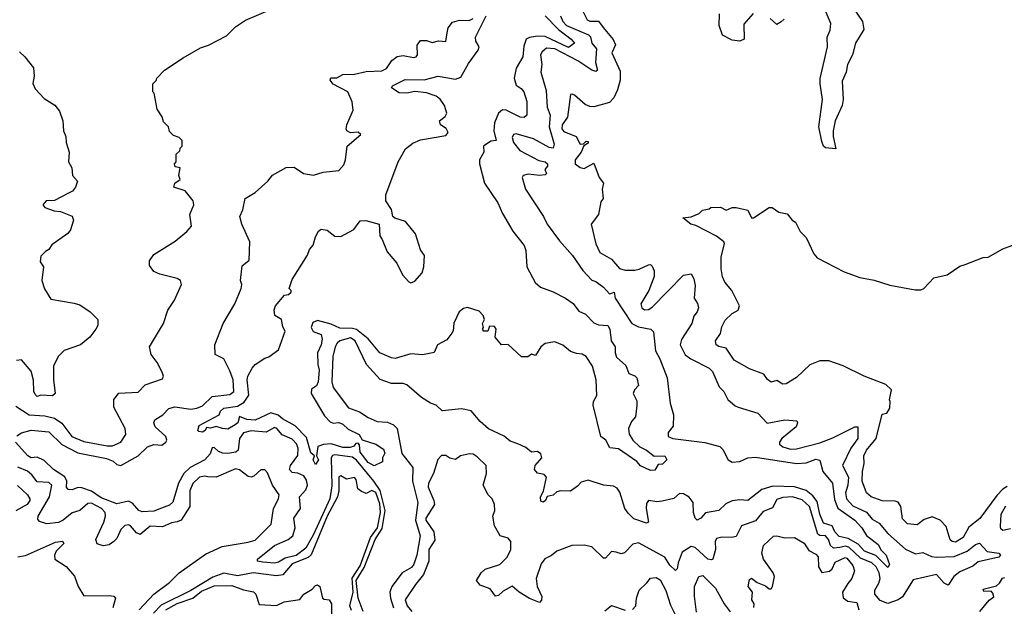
# Model space of a CAD drawing. Extents: x 2472589 to 2662339, y 701009 to 849030.
# Tile 166 of 256: x 2563706 to 2568763, y 776192 to 779205. Entities that reach past the tile are written whole.
import ezdxf

# ---------------------------------------------------------------- set-up
doc = ezdxf.new("R2010")
doc.units = 0

msp = doc.modelspace()

# ---------------------------------------------------------------- linework, layer by layer
at = {"layer": '0CON05XD'}
for points in [[(2564250, 777075), (2564246.9, 777105), (2564189.4, 777215), (2564188.8, 777255), (2564215, 777286.7), (2564315, 777292), (2564350.5, 777329.5), (2564439.2, 777360.8), (2564443.8, 777375), (2564438, 777395), (2564412, 777445), (2564381.2, 777485), (2564372, 777525), (2564443.8, 777645), (2564466.1, 777713.9), (2564500, 777765), (2564536.7, 777845), (2564532.5, 777865), (2564515, 777876.7), (2564425, 777897.5), (2564395, 777912.5), (2564373, 777943), (2564373, 777967), (2564395, 778000), (2564505, 778067.5), (2564565, 778117.5), (2564587.5, 778145), (2564580, 778205), (2564600, 778255), (2564596.2, 778275), (2564556.1, 778326.1), (2564496.7, 778345), (2564503.3, 778365), (2564530, 778385), (2564522.5, 778405), (2564530, 778445), (2564505, 778450), (2564500, 778465), (2564510, 778475), (2564510, 778515), (2564528.3, 778531.7), (2564530, 778545), (2564540, 778555), (2564540, 778585), (2564525, 778600), (2564495, 778610), (2564475, 778630), (2564470, 778655), (2564445, 778680), (2564436.7, 778706.7), (2564412.5, 778745), (2564397, 778827), (2564390, 778835), (2564390, 778875), (2564407, 778893), (2564410, 778905), (2564450, 778945), (2564545, 779010), (2564635, 779060), (2564675.9, 779074.1), (2564768.3, 779121.7), (2564815, 779167.5), (2564865, 779203.3), (2565015, 779266.2)], [(2567986.6, 779266.6), (2568034, 779195), (2568042, 779155), (2567998, 779085), (2567983.5, 779025), (2567957.5, 778975), (2567951.4, 778935), (2567930.9, 778889.1), (2567936, 778795), (2567930, 778765), (2567894.3, 778685), (2567884, 778635), (2567884.2, 778605), (2567897.7, 778542.3), (2567845, 778547.5), (2567833.8, 778555), (2567825, 778580), (2567810.8, 778655), (2567830, 778795), (2567816.5, 778875), (2567817.5, 778902.5), (2567854.5, 779065), (2567853.6, 779115), (2567868, 779152), (2567871.5, 779185), (2567834.4, 779275)], [(2563691.7, 777068.3), (2563715, 777083.8), (2563765, 777096.9), (2563855, 777088.1), (2563922.6, 777022.6), (2564005, 776980.9), (2564151.6, 776951.6), (2564185, 776937.8), (2564205, 776920.5), (2564225, 776915.4), (2564314.3, 776965), (2564361.7, 777011.7), (2564395, 777022.9), (2564435, 777020.5), (2564456.9, 777035), (2564461.4, 777045), (2564457.1, 777065), (2564402, 777115), (2564394, 777135), (2564400.3, 777149.7), (2564441.2, 777175), (2564471.9, 777208.1), (2564503.3, 777216.7), (2564585, 777205.5), (2564615, 777209.2), (2564645, 777221.8), (2564695, 777270.5), (2564785, 777280.5), (2564805.6, 777295), (2564801.5, 777355), (2564785, 777401.2), (2564755, 777464), (2564710, 777485), (2564707.5, 777535), (2564750, 777645), (2564810, 777745), (2564842.5, 777825), (2564847.5, 777845), (2564840, 777865), (2564848.3, 777941.7), (2564885, 777970), (2564887.5, 778065), (2564846, 778155), (2564836.7, 778195), (2564851.2, 778228.8), (2564863.4, 778286.6), (2564915, 778318), (2564980, 778375), (2565005, 778406.7), (2565074.2, 778445.8), (2565115, 778447.1), (2565163.3, 778415), (2565215, 778406.2), (2565265, 778421.2), (2565345, 778431.2), (2565370.7, 778459.3), (2565380, 778485), (2565388, 778555), (2565457.5, 778615), (2565445, 778626.7), (2565405, 778624.2), (2565386.7, 778635), (2565382.5, 778645), (2565386.2, 778665), (2565419.3, 778740.7), (2565413.3, 778783.3), (2565391.2, 778835), (2565315, 778873.3), (2565300, 778895), (2565303.6, 778906.4), (2565335, 778906.7), (2565365, 778923.3), (2565425, 778924.7), (2565485, 778939.2), (2565565, 778941.8), (2565589.2, 778955), (2565617.5, 778995), (2565645, 779015.7), (2565675, 779021.4), (2565728.3, 779011.7), (2565742.5, 779015), (2565748.8, 779025), (2565748, 779075), (2565765, 779098), (2565795, 779098.6), (2565825, 779088), (2565856.4, 779096.4), (2565895, 779092.5), (2565902, 779138), (2565906.1, 779163.9), (2565928.1, 779191.9), (2565965, 779203.3), (2566015, 779200.6), (2566035, 779210.6)], [(2566405.4, 779225), (2566473.8, 779153.8), (2566538.9, 779105), (2566556, 779085), (2566525, 779062.8), (2566405, 779119.4), (2566365, 779120.7), (2566325, 779114.2), (2566307.7, 779105), (2566295, 779068.8), (2566289.6, 779015), (2566255, 778956.9), (2566245.3, 778905), (2566255, 778868.1), (2566282, 778852), (2566295.8, 778835), (2566310.6, 778785), (2566310, 778715), (2566296.7, 778703.3), (2566275.5, 778704.5), (2566205, 778740), (2566185, 778742), (2566164.5, 778725.5), (2566143.8, 778675), (2566141.8, 778635), (2566152.5, 778585), (2566125, 778581.2), (2566087.5, 778555), (2566090, 778525), (2566067.9, 778485), (2566067.9, 778465), (2566093.1, 778365), (2566161.9, 778265), (2566185, 778210), (2566239.3, 778119.3), (2566297.1, 778045), (2566305, 778020), (2566311.1, 777935), (2566352.9, 777855), (2566381.1, 777831.1), (2566445, 777808.2), (2566510, 777775), (2566548.1, 777748.1), (2566578.3, 777708.3), (2566612.3, 777692.3), (2566655, 777648.8), (2566678.8, 777638.8), (2566726.2, 777635), (2566737.5, 777615), (2566743.8, 777555), (2566763.8, 777525), (2566763.9, 777493.9), (2566771.7, 777471.7), (2566819.3, 777429.3), (2566835, 777387.5), (2566865, 777376.7), (2566875.8, 777365.8), (2566884.1, 777325.9), (2566863.8, 777305), (2566856, 777285), (2566875, 777247.5), (2566875.7, 777224.3), (2566868, 777165), (2566848.9, 777141.1), (2566832, 777105), (2566837, 777077), (2566855.8, 777045), (2566890.7, 777010.7), (2566925, 776994.4), (2566965, 776963.3), (2567020, 776965), (2567030, 776945), (2567007, 776923), (2566985, 776920), (2566968.3, 776891.7), (2566945, 776890), (2566895, 776914), (2566875.8, 776935.8), (2566781.2, 777001.2), (2566737, 777007), (2566716.7, 777045), (2566690, 777065), (2566651.8, 777225), (2566653.3, 777245), (2566670, 777275), (2566666.2, 777355), (2566647.9, 777425), (2566615, 777475.5), (2566595, 777487.9), (2566565, 777490), (2566535, 777501.5), (2566495, 777534.4), (2566455, 777550), (2566405, 777542), (2566382.5, 777525), (2566355, 777480), (2566335, 777487.5), (2566316.4, 777473.6), (2566283.9, 777473.9), (2566215, 777537.5), (2566180, 777535), (2566147.5, 777575), (2566152.5, 777615), (2566145, 777630), (2566118.3, 777631.7), (2566110, 777605), (2566090, 777605), (2566083.3, 777615), (2566087.5, 777625), (2566083.3, 777645), (2566092.5, 777665), (2566085.8, 777685.8), (2566065, 777708.8), (2566005, 777726.2), (2565985, 777721.2), (2565963.8, 777705), (2565935, 777646.7), (2565932.1, 777607.9), (2565925.5, 777594.5), (2565899.2, 777560.8), (2565852, 777535), (2565835, 777496.7), (2565775, 777483.8), (2565715, 777488.6), (2565635, 777465.7), (2565615, 777468.6), (2565555, 777494.4), (2565495.8, 777565.8), (2565435, 777613.3), (2565415, 777619.5), (2565350.6, 777620.6), (2565305, 777641.2), (2565235, 777660), (2565210.7, 777649.3), (2565203.6, 777623.6), (2565213.9, 777603.9), (2565255, 777587.5), (2565259.2, 777565), (2565254, 777535), (2565236.2, 777495), (2565236.9, 777435), (2565244.3, 777405), (2565239.4, 777345), (2565230, 777325), (2565205, 777307.5), (2565202.5, 777285), (2565271.4, 777171.4), (2565300, 777140), (2565315, 777133.8), (2565345, 777135.6), (2565365, 777127.1), (2565392.5, 777102.5), (2565450, 777075), (2565465, 777047.5), (2565535, 777025.8), (2565575, 777000), (2565581.7, 776978.3), (2565570, 776955), (2565570, 776935), (2565526.4, 776913.6), (2565495, 776931.2), (2565455, 776984), (2565451.7, 777021.7), (2565445, 777030), (2565431.7, 777028.3), (2565422.5, 777015), (2565402.5, 777007.5), (2565365, 777008.5), (2565305, 777027.1), (2565266.8, 777023.2), (2565237.5, 777012.5), (2565230, 776965), (2565240, 776945), (2565225, 776920), (2565213.3, 776945), (2565220, 776965), (2565200.5, 776980.5), (2565178.7, 777058.7), (2565120, 777120), (2565056.2, 777155), (2565033.9, 777173.9), (2564995, 777186), (2564915, 777149.2), (2564872.5, 777152.5), (2564835, 777167.5), (2564826.2, 777135), (2564813.3, 777125), (2564775, 777102.5), (2564746.7, 777105), (2564715, 777116.2), (2564685, 777106.7), (2564665, 777110), (2564657.5, 777095), (2564645, 777087.5), (2564625, 777090), (2564620, 777095), (2564628.3, 777121.7), (2564730, 777175), (2564736.7, 777195), (2564755, 777210), (2564825, 777220), (2564858.6, 777241.4), (2564883.3, 777276.7), (2564874.2, 777355.8), (2564877.5, 777375), (2564900, 777415), (2564915.9, 777434.1), (2564965, 777466.7), (2564986.1, 777473.9), (2565035, 777510), (2565070, 777605), (2565057.5, 777627.5), (2565050, 777665), (2565016.4, 777686.4), (2565012.5, 777715), (2565020, 777735), (2565065, 777790), (2565087, 777793), (2565100, 777805), (2565100, 777815), (2565090, 777825), (2565105, 777870), (2565183.8, 777995), (2565193.8, 778025), (2565213.6, 778046.4), (2565225, 778090), (2565240.7, 778119.3), (2565255, 778130), (2565285, 778123.3), (2565324.1, 778094.1), (2565355, 778091.2), (2565421.7, 778128.3), (2565455, 778172.5), (2565483, 778173), (2565552.5, 778155), (2565556.2, 778095), (2565566.8, 778076.8), (2565593.4, 778013.4), (2565642.9, 777955), (2565672.5, 777895), (2565705, 777858.8), (2565715, 777854), (2565735, 777862), (2565772.9, 777905), (2565781.1, 777935), (2565784.2, 777994.2), (2565765, 778023.3), (2565738, 778105), (2565687.9, 778167.9), (2565632.5, 778185), (2565622.5, 778195), (2565615, 778230), (2565586.7, 778275), (2565586.7, 778305), (2565650, 778475), (2565688.2, 778541.8), (2565725, 778570.8), (2565765, 778588.6), (2565895, 778610.8), (2565907.1, 778625), (2565896.9, 778646.9), (2565866.7, 778665), (2565861.2, 778685), (2565891.4, 778708.6), (2565900, 778725), (2565887.5, 778765), (2565866.2, 778796.2), (2565845, 778811.5), (2565795, 778830), (2565735, 778835.4), (2565695, 778828.2), (2565655, 778829.5), (2565616.2, 778855), (2565621.2, 778865), (2565685, 778897.1), (2565783.3, 778896.7), (2565855, 778915.7), (2565945, 778898.8), (2565970.9, 778909.1), (2566010.7, 778979.3), (2566061.3, 779048.7), (2566065.3, 779065.3), (2566048.2, 779095), (2566047.1, 779115), (2566102.2, 779225)], [(2566483.6, 779225), (2566494.7, 779195), (2566514.6, 779175), (2566626.6, 779126.6), (2566636.9, 779116.9), (2566643.8, 779085), (2566669.1, 779055), (2566662.9, 778985), (2566673.3, 778945), (2566665, 778938.8), (2566645, 778945.7), (2566572.9, 778992.9), (2566455, 779055.2), (2566411.7, 779058.3), (2566389.4, 779040.6), (2566381.4, 779025), (2566387.1, 778975), (2566382.5, 778935), (2566409.2, 778840.8), (2566414.3, 778755), (2566430, 778715), (2566426, 778655), (2566450.5, 778565), (2566446.2, 778545), (2566425, 778548.1), (2566345, 778593.3), (2566255, 778618.8), (2566242.5, 778615), (2566235, 778600), (2566241.8, 778575), (2566275, 778532.6), (2566372.2, 778482.2), (2566405.2, 778475.2), (2566416.5, 778465), (2566416.9, 778453.1), (2566403.8, 778435), (2566411.2, 778415), (2566405, 778408.8), (2566375, 778404.6), (2566317.6, 778412.4), (2566291.2, 778405), (2566286.7, 778395), (2566304.2, 778335), (2566395.8, 778195), (2566415.8, 778155), (2566478.9, 778068.9), (2566544.3, 777994.3), (2566597.6, 777917.6), (2566645, 777866.7), (2566665, 777861.2), (2566705, 777832), (2566735, 777797.5), (2566741.7, 777798.3), (2566760, 777805), (2566763.8, 777775), (2566850.6, 777645), (2566885, 777627.7), (2566946.7, 777615), (2566961.7, 777601.7), (2566970.9, 777505), (2566993.9, 777463.9), (2567031.4, 777365), (2567047.1, 777235), (2567064.2, 777175), (2567062, 777118), (2567036.7, 777085), (2567036.7, 777065), (2567060, 777055), (2567225, 777032.9), (2567302.5, 777012.5), (2567317.3, 776997.3), (2567344.5, 776945), (2567365, 776932.3), (2567405, 776935.4), (2567445, 776954.6), (2567485, 776958.6), (2567695, 776925.5), (2567745, 776929.4), (2567795, 776948.6), (2567815, 776942.5), (2567830.8, 776885), (2567880.6, 776825), (2567891.3, 776741.3), (2567907.2, 776697.2), (2567996, 776635), (2568032, 776595), (2568055.7, 776555.7), (2568115, 776510), (2568130.7, 776480.7), (2568156.7, 776455), (2568173.6, 776406.4), (2568165, 776391.2), (2568102.8, 776452.8), (2568044.3, 776475), (2568012.2, 776512.2), (2567961.5, 776541.5), (2567915, 776551.1), (2567892.2, 776575), (2567878.8, 776605), (2567835, 776620), (2567815, 776666), (2567801.4, 776731.4), (2567779.4, 776759.4), (2567745, 776787.1), (2567685, 776805.8), (2567575, 776809.4), (2567518.4, 776791.6), (2567445, 776736.5), (2567405, 776739.7), (2567365, 776733.4), (2567331.9, 776718.1), (2567296.3, 776683.7), (2567227.6, 776672.4), (2567205, 776645.7), (2567185, 776634.3), (2567176, 776645), (2567167.5, 776675), (2567164.2, 776725), (2567145, 776752.5), (2567115, 776770), (2567095, 776772.5), (2567065, 776746.7), (2567005, 776731.9), (2566978.8, 776728.8), (2566935, 776736), (2566925, 776720), (2566924, 776695), (2566936, 776625), (2566925, 776620), (2566860.9, 776640.9), (2566830.5, 776670.5), (2566814.6, 776694.6), (2566788.8, 776778.8), (2566775, 776798.8), (2566755, 776810), (2566705, 776814.2), (2566625, 776840), (2566589.5, 776830.5), (2566571.2, 776808.8), (2566535, 776783.3), (2566483.9, 776786.1), (2566465, 776780), (2566445, 776764), (2566415, 776756.7), (2566406.2, 776735), (2566395, 776726.7), (2566383.1, 776733.1), (2566381.1, 776755), (2566395.8, 776784.2), (2566411.2, 776855), (2566399.5, 776869.5), (2566365, 776876.7), (2566350, 776895), (2566353.3, 776915), (2566387.5, 776955), (2566383.3, 776975), (2566365, 776986.7), (2566334.1, 776984.1), (2566305, 777008.8), (2566265, 777026.2), (2566225, 777040), (2566195, 777066.2), (2566113.4, 777103.4), (2566071.3, 777141.3), (2566025, 777196.7), (2565975, 777206.7), (2565875, 777196.2), (2565845.6, 777225.6), (2565815, 777235.8), (2565769.2, 777265), (2565695, 777330), (2565675, 777336), (2565615, 777337.1), (2565556.4, 777356.4), (2565487.1, 777435), (2565429.1, 777555), (2565405, 777570.4), (2565350, 777555), (2565336.1, 777543.9), (2565326.5, 777525), (2565314.7, 777475), (2565309.7, 777345), (2565315.4, 777315.4), (2565395, 777212.2), (2565450.7, 777190.7), (2565495, 777161.9), (2565541.3, 777141.3), (2565595, 777138.1), (2565625, 777124.2), (2565644.2, 777105), (2565667.7, 776977.7), (2565725.6, 776905), (2565724, 776835), (2565751.3, 776725), (2565738.5, 776635), (2565762, 776555), (2565745.7, 776454.3), (2565730.6, 776409.4), (2565717.5, 776392.5), (2565670.8, 776365), (2565616.4, 776293.6), (2565606.7, 776265), (2565610.3, 776235), (2565625.3, 776185)], [(2566599.2, 779245), (2566620, 779205), (2566635, 779197.1), (2566678, 779198), (2566702, 779165), (2566753.9, 779103.9), (2566766.4, 779076.4), (2566747.5, 779035), (2566790.7, 778940.7), (2566789.6, 778895), (2566776.5, 778845), (2566756.9, 778803.1), (2566735, 778779.5), (2566655, 778757.1), (2566635, 778758.6), (2566610.2, 778770.2), (2566555, 778816.7), (2566545, 778822.5), (2566535, 778820), (2566519.1, 778705), (2566492.9, 778665), (2566490.4, 778645), (2566500.7, 778630.7), (2566564.4, 778605), (2566585, 778565.8), (2566602, 778568), (2566615, 778582), (2566625, 778578.8), (2566625, 778571.2), (2566603.3, 778556.7), (2566589.4, 778525), (2566558.1, 778485), (2566558.6, 778465), (2566585, 778445.5), (2566605, 778440.5), (2566655, 778467.5), (2566681.5, 778395), (2566703.8, 778365), (2566696.7, 778335), (2566703, 778287), (2566690, 778270), (2566679.2, 778205), (2566641.2, 778155), (2566665, 778053.3), (2566685, 778008.8), (2566744.7, 777974.7), (2566787.2, 777927.2), (2566815, 777918.9), (2566865, 777919.5), (2566886.9, 777923.1), (2566935, 777945.8), (2566945, 777947.5), (2566955, 777938.8), (2566965.4, 777915.4), (2566965, 777886.7), (2566937.5, 777815), (2566895.8, 777745), (2566900.8, 777725), (2566915, 777715.8), (2566935, 777717.5), (2566955, 777728), (2567115, 777893.8), (2567155, 777900), (2567169.2, 777875), (2567175, 777840), (2567170.8, 777775), (2567187.7, 777747.7), (2567192.5, 777725), (2567185.5, 777704.5), (2567168, 777682), (2567157.5, 777645), (2567105, 777563.3), (2567098.8, 777535), (2567124.6, 777484.6), (2567153, 777463), (2567246.7, 777415), (2567265, 777398.8), (2567298.8, 777318.8), (2567323.3, 777295), (2567343.3, 777255), (2567381.2, 777221.2), (2567395.9, 777215.9), (2567497.5, 777185), (2567545, 777133.3), (2567635, 777150), (2567697.5, 777145), (2567701.2, 777135), (2567693.8, 777115), (2567621.2, 777055), (2567608, 777035), (2567608.8, 777025), (2567625, 777011.9), (2567665, 776999.6), (2567695, 777000.4), (2567815, 777032.1), (2567882, 777058), (2567995, 777113.3), (2568010, 777115), (2568010, 777055), (2567975.6, 777005), (2567932.7, 776915), (2567962.9, 776855), (2567959.6, 776815), (2567947.5, 776775), (2567951.8, 776745), (2567985, 776707.6), (2568055.7, 776675.7), (2568085, 776640.5), (2568120.2, 776620.2), (2568165, 776566.9), (2568255, 776485.5), (2568307.4, 776462.6), (2568345, 776469.4), (2568389.1, 776449.1), (2568414.6, 776444.6), (2568505, 776449.1), (2568572.9, 776475), (2568615, 776509.5), (2568635, 776517.5), (2568674.7, 776474.7), (2568735, 776465.6), (2568743.8, 776455), (2568735, 776444.5), (2568628.3, 776421.7), (2568600.7, 776399.3), (2568535, 776370), (2568503.8, 776345), (2568475, 776300.6), (2568455, 776310.9), (2568415, 776355.6), (2568295, 776327.7), (2568239.5, 776240.5), (2568218.1, 776225), (2568165, 776206.4), (2568125, 776222.8), (2568097.9, 776255), (2568097.5, 776275), (2568119.4, 776310.6), (2568126, 776335), (2568120.9, 776365), (2568104.7, 776395), (2568082.1, 776415), (2568025, 776439.6), (2567965, 776495.6), (2567945, 776501.9), (2567917.5, 776495)], [(2567472.5, 779237.5), (2567425, 779182.5), (2567427.5, 779105), (2567405.3, 779094.7), (2567365, 779099.3), (2567316.2, 779126.2), (2567299.2, 779175), (2567300, 779235)], [(2567633, 779207), (2567616.4, 779193.6), (2567595, 779180), (2567560.7, 779210.7)], [(2563705, 779040), (2563732.5, 779015), (2563777, 778957), (2563780, 778915), (2563773, 778877), (2563785, 778850), (2563830.7, 778800.7), (2563886.4, 778766.4), (2563910, 778735), (2563926.7, 778685), (2563930, 778635), (2563943.3, 778605), (2563943.8, 778575), (2563960, 778525), (2563956.2, 778475), (2563973.3, 778445), (2563977.5, 778405), (2564002.5, 778375), (2563992.5, 778345), (2563976.7, 778325), (2563955.6, 778314.4), (2563885, 778275.7), (2563842.5, 778275), (2563824, 778255), (2563835, 778241.2), (2563883, 778223), (2563915, 778220), (2563975.9, 778195.9), (2563982.5, 778175), (2563966.7, 778125), (2563952.7, 778107.3), (2563870.7, 778049.3), (2563855.9, 778024.1), (2563837.5, 778015), (2563815, 777990), (2563810.7, 777960.7), (2563827.5, 777935), (2563820, 777865), (2563833, 777823), (2563865, 777770), (2563985, 777750), (2564015, 777740), (2564067.5, 777705), (2564107.5, 777665), (2564107.5, 777635), (2564096.7, 777615), (2564065.9, 777574.1), (2564017.5, 777535), (2563933.9, 777506.1), (2563903.9, 777476.1), (2563880, 777425), (2563878.8, 777355), (2563887.5, 777285), (2563875, 777272.5), (2563815, 777277.5), (2563795, 777270), (2563785, 777280), (2563777.5, 777295), (2563777, 777353), (2563765, 777400), (2563715, 777457.5), (2563690, 777455)], [(2567285, 778093.1), (2567177.9, 778147.9), (2567153.3, 778155), (2567111.7, 778188.3), (2567155, 778192.5), (2567195, 778210), (2567213, 778227), (2567247, 778233), (2567255, 778240), (2567305, 778242.5), (2567335, 778227.5), (2567365, 778240), (2567385, 778241.2), (2567445, 778226), (2567465, 778187.5), (2567475, 778186.7), (2567555, 778240), (2567570.7, 778240.7), (2567605, 778216.7), (2567647.3, 778207.3), (2567673.8, 778175), (2567690, 778165), (2567715, 778117.5), (2567746.1, 778086.1), (2567785, 778002.5), (2567802.7, 777982.7), (2567940.9, 777910.9), (2568020.5, 777880.5), (2568095, 777866.7), (2568175, 777842.5), (2568305, 777818), (2568335, 777817.5), (2568350, 777825), (2568401.2, 777878.8), (2568470, 777895), (2568535, 777940), (2568562.3, 777947.7), (2568655, 777983.3), (2568680, 777985), (2568755, 778027.5), (2568895, 778080)], [(2568777, 776807), (2568755, 776794.4), (2568725, 776762.2), (2568637.3, 776642.7), (2568580.4, 776599.6), (2568551.4, 776545), (2568512.5, 776522.5), (2568494.6, 776524.6), (2568484.5, 776534.5), (2568465, 776602.5), (2568434, 776634), (2568392.5, 776652.5), (2568352.3, 776637.7), (2568315, 776611.2), (2568265.9, 776615.9), (2568240.9, 776640.9), (2568230.8, 776705), (2568217.3, 776727.3), (2568202.9, 776732.9), (2568135, 776734.4), (2568080, 776755), (2568054.6, 776774.6), (2568033.1, 776835), (2568034, 776885), (2568043.8, 776925), (2568041.2, 776965), (2568055.4, 776995), (2568105.7, 777055), (2568135, 777180), (2568160, 777185), (2568175, 777210), (2568177.5, 777245), (2568173, 777253), (2568183.3, 777305), (2568155, 777330.8), (2568042.5, 777375), (2567935, 777427.5), (2567862.6, 777452.6), (2567815, 777452.5), (2567765, 777431.8), (2567695, 777367.5), (2567642.5, 777335), (2567625, 777334), (2567595, 777352.5), (2567565, 777343.3), (2567547, 777357), (2567527.5, 777385), (2567455, 777412), (2567375, 777456.2), (2567335, 777518.8), (2567296.1, 777526.1), (2567282.5, 777535), (2567280, 777555), (2567305.9, 777594.1), (2567312.7, 777627.3), (2567328.8, 777661.2), (2567365, 777696.7), (2567395.9, 777714.1), (2567402.5, 777735), (2567362.9, 777815), (2567327.1, 777857.1), (2567315.7, 777885), (2567308.6, 777925), (2567308.8, 777985), (2567326, 778055), (2567322, 778065), (2567285, 778093.1)], [(2563685, 777220.9), (2563755, 777175.4), (2563835, 777170.9), (2563885, 777159.1), (2563922.2, 777132.3), (2563973.5, 777065), (2564035, 777038.2), (2564155, 777016.2), (2564182.6, 777017.4), (2564224.6, 777035.4), (2564250, 777075)], [(2565470.2, 776165), (2565444, 776235), (2565433.8, 776325), (2565475, 776392.4), (2565532.3, 776535), (2565568.2, 776591.8), (2565583, 776685), (2565557.4, 776787.4), (2565525.5, 776835.5), (2565435, 776943.1), (2565415, 776958.1), (2565325, 776971), (2565312.9, 776967.1), (2565305, 776955.6), (2565308.2, 776811.8), (2565298, 776745), (2565215, 776560.4), (2565175, 776490.4), (2565125, 776454), (2565069.6, 776440.4), (2565035, 776418.6), (2565015, 776414.3), (2564955, 776418.8), (2564927.5, 776425), (2564927.5, 776435), (2565014.2, 776505), (2565084, 776535), (2565109.4, 776555), (2565120, 776595), (2565114, 776645), (2565147.5, 776695), (2565142.5, 776755), (2565175, 776790.6), (2565183.9, 776815), (2565179.6, 776839.6), (2565165, 776863.1), (2565135, 776876.4), (2565105, 776879.4), (2565091.9, 776895), (2565096.9, 776915), (2565133.7, 776966.3), (2565135.3, 777005), (2565127.1, 777027.1), (2565105, 777050.9), (2565053.3, 777073.3), (2565027.1, 777105), (2565015, 777111.1), (2564972.5, 777087.5), (2564895, 777093.6), (2564855, 777083.8), (2564835.4, 777055), (2564828.6, 776995), (2564815.3, 776984.7), (2564775, 776977.3), (2564749.7, 776979.7), (2564726.7, 776986.7), (2564705, 777007.5), (2564695, 777006.7), (2564683.3, 776975), (2564657.3, 776945), (2564581.2, 776905), (2564548, 776875), (2564520.7, 776825), (2564492.7, 776727.3), (2564475, 776711.8), (2564433.4, 776696.6), (2564395, 776680.9), (2564335, 776677.7), (2564318.1, 776685), (2564285, 776722.7), (2564265, 776732.9), (2564205, 776719.4), (2564125, 776750.2), (2564075, 776783.3), (2564025, 776800.4), (2564005, 776802.5), (2563975, 776791.1), (2563955, 776792.7), (2563945.4, 776805), (2563947.6, 776835), (2563937.7, 776857.7), (2563878.5, 776895), (2563830.8, 776940.8), (2563795, 776958.9), (2563765, 776955.8), (2563748, 776965), (2563684, 777035)], [(2567917.5, 776495), (2567885, 776490.9), (2567870.4, 776505), (2567860.8, 776535), (2567845, 776554.5), (2567815, 776556.2), (2567805, 776562.7), (2567762.5, 776705), (2567725, 776739.1), (2567675, 776754.5), (2567625, 776750.9), (2567595, 776740.6), (2567571.9, 776698.1), (2567525, 776678.9), (2567485, 776631.4), (2567413.3, 776605), (2567385, 776551.2), (2567364.2, 776545.8), (2567312.1, 776547.9), (2567285, 776540), (2567277.5, 776525), (2567279.4, 776485), (2567265.8, 776435), (2567258.3, 776431.7), (2567240.8, 776435), (2567175, 776493.8), (2567155, 776500), (2567109.2, 776470.8), (2567088, 776415), (2567083.3, 776385), (2567075, 776376.7), (2567045, 776404.3), (2567019.2, 776445), (2566885, 776518.1), (2566855, 776511.4), (2566812.9, 776467.1), (2566795, 776462.5), (2566770.2, 776470.2), (2566745, 776474.2), (2566715, 776440), (2566705, 776440), (2566645, 776497.5), (2566605, 776506), (2566542.5, 776505), (2566464.3, 776475.7), (2566437, 776453), (2566402.9, 776437.1), (2566385, 776410), (2566358, 776335), (2566364, 776295), (2566388, 776242), (2566386, 776224), (2566375, 776212.5), (2566325, 776232), (2566271.2, 776265), (2566235, 776296.2), (2566189.7, 776270.3), (2566165, 776247.5), (2566150, 776245), (2566121.7, 776281.7), (2566071.7, 776301.7), (2566052.5, 776325), (2566075.9, 776364.1), (2566097, 776383), (2566172, 776408), (2566210, 776445), (2566228.1, 776485), (2566229.2, 776525), (2566215, 776542.5), (2566173.8, 776555), (2566143.8, 776605), (2566136.2, 776655), (2566145.8, 776685), (2566143.8, 776715), (2566132.5, 776745), (2566112.5, 776765), (2566086.7, 776815), (2566104, 776875), (2566101.2, 776915), (2566055, 776960), (2566035, 776973.3), (2566016.1, 776976.1), (2565970, 776965), (2565945, 776946.7), (2565915, 776953.3), (2565895, 776966.7), (2565872.5, 776967.5), (2565853, 776947), (2565830.8, 776875), (2565805.6, 776825), (2565803.3, 776805), (2565833.1, 776735), (2565835.6, 776715), (2565791.5, 776645), (2565791.5, 776635), (2565833.1, 776575), (2565837.6, 776532.4), (2565807.5, 776485), (2565807.9, 776425), (2565780.4, 776355), (2565738.1, 776305), (2565685.7, 776225), (2565695.5, 776195), (2565719.5, 776165)], [(2564320, 776175), (2564395, 776255.6), (2564475, 776314.2), (2564525.6, 776365), (2564660.5, 776459.5), (2564745, 776500), (2564878.9, 776521.1), (2564915, 776532.1), (2564998.2, 776615), (2565009.6, 776695), (2565035.6, 776745), (2565038.1, 776765), (2565004, 776814), (2564977.9, 776877.9), (2564965, 776893.3), (2564945, 776893.8), (2564908.9, 776861.1), (2564895, 776855.8), (2564879.1, 776859.1), (2564835, 776893.1), (2564815, 776898.1), (2564715, 776855.8), (2564672, 776858), (2564655, 776860.8), (2564630, 776855), (2564595, 776822.5), (2564580.4, 776785), (2564580, 776705), (2564534.4, 776635.6), (2564515, 776625.8), (2564485, 776621.9), (2564439.7, 776600.3), (2564376.6, 776603.4), (2564325, 776562), (2564305, 776569.2), (2564275, 776605.8), (2564265, 776610.8), (2564245, 776607.1), (2564225, 776587.1), (2564205, 776541.2), (2564190, 776525), (2564165, 776508.1), (2564135, 776503.1), (2564103.3, 776513.3), (2564097.1, 776535), (2564137.3, 776625), (2564145.8, 776655), (2564143.9, 776675), (2564125.2, 776695.2), (2564075, 776722.7), (2564055, 776721.1), (2564015, 776684.4), (2563975, 776672.9), (2563928.8, 776635), (2563905, 776623.6), (2563845, 776615.4), (2563808.1, 776628.1), (2563799.7, 776639.7), (2563800.5, 776655), (2563859.1, 776755), (2563870, 776815), (2563855, 776828.1), (2563795, 776832.2), (2563767.6, 776867.6), (2563746.6, 776886.6), (2563696.9, 776906.9)], [(2565410.4, 776170.4), (2565401.1, 776195), (2565418.4, 776265), (2565412.6, 776337.4), (2565455, 776399.5), (2565507.7, 776545), (2565542.8, 776595), (2565559.6, 776675), (2565555, 776718.1), (2565535, 776776.3), (2565515, 776787.9), (2565485, 776772.5), (2565461.4, 776781.4), (2565442, 776795), (2565433.9, 776843.9), (2565425, 776853.3), (2565385, 776846.2), (2565355, 776863.3), (2565345, 776856.7), (2565345.3, 776785), (2565338.9, 776755), (2565285, 776655.4), (2565202.7, 776457.3), (2565187, 776443), (2565105, 776410.3), (2565056.6, 776353.4), (2565025, 776348.3), (2564905, 776364.3), (2564825, 776349), (2564755, 776362.3), (2564698.3, 776341.7), (2564585, 776272.9), (2564431.8, 776198.2), (2564392.3, 776157.7)], [(2563693.7, 776813.7), (2563745.7, 776765), (2563757.1, 776745), (2563757.5, 776735), (2563744, 776715), (2563685, 776682.9)], [(2568795, 776590.5), (2568755, 776582), (2568745, 776590), (2568742.8, 776602.8), (2568746.7, 776665), (2568771.4, 776708.6)], [(2563696, 776446), (2563735, 776452.7), (2563888.8, 776521.2), (2563925, 776526.2), (2563932.5, 776515), (2563893.8, 776475), (2563884, 776455), (2563886.2, 776435), (2563945, 776397.1), (2563986.8, 776346.8), (2564005.8, 776295), (2564035, 776246.7), (2564165, 776248.8), (2564190, 776245), (2564197.5, 776235), (2564184.3, 776185)], [(2567477, 776187), (2567477.5, 776205), (2567466.4, 776226.4), (2567470, 776265), (2567446.7, 776295), (2567455, 776330), (2567465, 776337.5), (2567493.9, 776313.9), (2567537, 776297), (2567555, 776282.5), (2567565, 776282.5), (2567572.5, 776295), (2567583.3, 776345), (2567576.7, 776365), (2567525.8, 776435), (2567518, 776465), (2567525.8, 776505), (2567577.1, 776552.9), (2567595, 776554.3), (2567635, 776543.8), (2567685, 776546.2), (2567735, 776517.5), (2567758.8, 776478.8), (2567795, 776460), (2567806.4, 776446.4), (2567808, 776395), (2567826.2, 776366.2), (2567865, 776372.5), (2567879.2, 776385), (2567895, 776420), (2567945, 776442.5), (2567955, 776440), (2567985, 776402), (2567994.2, 776375), (2567979.2, 776335), (2567959.8, 776310.2), (2567932.5, 776265), (2567935.8, 776235.8), (2567959.5, 776219.5), (2568005, 776211.2), (2568016.2, 776175)], [(2566853.6, 776176.4), (2566870, 776195), (2566873.8, 776235), (2566887.5, 776275), (2566927.7, 776312.3), (2566945, 776337.5), (2566975, 776341.2), (2566995, 776328.8), (2567025, 776273.8), (2567048.5, 776198.5), (2567098.9, 776098.9)], [(2567182.2, 776162.2), (2567171.1, 776245), (2567171.4, 776295), (2567194.4, 776345.6), (2567215, 776350), (2567279.4, 776285), (2567324.6, 776204.6), (2567354.4, 776164.4)], [(2568636.7, 776165), (2568685, 776223.8), (2568708.8, 776241.2), (2568705, 776260), (2568695, 776270), (2568658.3, 776268.3), (2568655, 776280), (2568722.7, 776297.3), (2568738.8, 776311.2), (2568753, 776337), (2568765, 776340.8)], [(2564456.4, 776175), (2564515, 776207), (2564595.2, 776234.8), (2564639, 776271), (2564705, 776297.5), (2564795, 776298.9), (2564855, 776277.7), (2564907.1, 776267.1), (2564917.9, 776255), (2564935, 776201.2), (2565025, 776196), (2565064.4, 776215.6), (2565145, 776227.5), (2565166, 776255), (2565208.8, 776281.2), (2565225, 776300), (2565235, 776303.3), (2565246.7, 776295), (2565261.2, 776235), (2565268.8, 776228.8), (2565295, 776226), (2565308, 776205), (2565306.9, 776143.1)], [(2566710.5, 776169.5), (2566745, 776196), (2566815, 776172)]]:
    msp.add_lwpolyline(points, dxfattribs=at)

doc.saveas('drawing.dxf')
